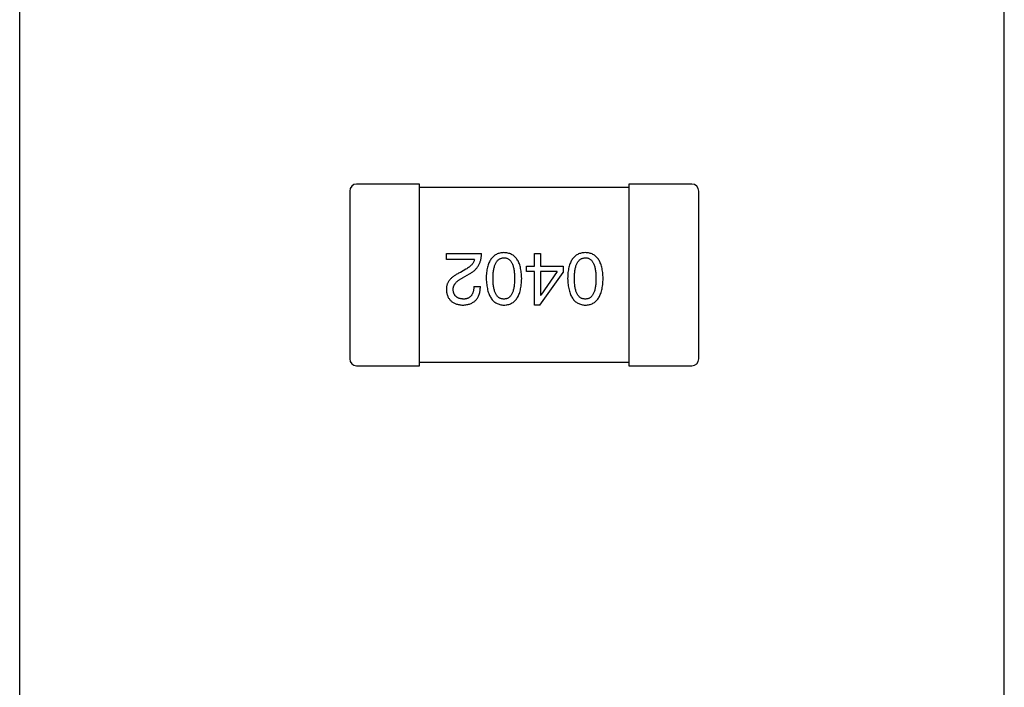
# Model space of a CAD drawing. Header units: millimetres. Extents: x 0 to 297, y 0 to 210.
# Tile 10 of 172: x 107.25 to 110.07, y 80.1 to 82.01. Entities that reach past the tile are written whole.
import ezdxf

# ---------------------------------------------------------------- set-up
doc = ezdxf.new("R2010")
doc.units = ezdxf.units.MM
doc.header["$LTSCALE"] = 16.335
for name, color, linetype in [('2_100_DXF_CONTINUOUS_LINE', 7, 'CONTINUOUS'), ('3_1_A_DXF_CONTINUOUS_LINE', 7, 'CONTINUOUS'), ('_1_10001_DXF_CONTINUOUS_LINE', 7, 'CONTINUOUS'), ('OPEN_CASCADEDXF_CONTINUOUS_LINE', 7, 'CONTINUOUS'), ('PRT0001_DXF_CONTINUOUS_LINE', 7, 'CONTINUOUS')]:
    doc.layers.add(name, color=color, linetype=linetype)

msp = doc.modelspace()

# ---------------------------------------------------------------- linework, layer by layer
at = {"layer": '2_100_DXF_CONTINUOUS_LINE', "color": 7, "linetype": 'Continuous'}
for p, q in [((109.1735, 81.5435), (108.9935, 81.5435)), ((108.9935, 81.5435), (108.9935, 81.0235)), ((109.1935, 81.0435), (109.1935, 81.5235)), ((108.9935, 81.0235), (109.1735, 81.0235))]:
    msp.add_line(p, q, dxfattribs=at)
for centre, start, end in [((109.1735, 81.5235), 0, 90), ((109.1735, 81.0435), 270, 0)]:
    msp.add_arc(centre, 0.02, start, end, dxfattribs=at)
at = {"layer": '3_1_A_DXF_CONTINUOUS_LINE', "color": 7, "linetype": 'Continuous'}
for p, q in [((108.3935, 81.5435), (108.2135, 81.5435)), ((108.3935, 81.0235), (108.3935, 81.5435)), ((108.1935, 81.5235), (108.1935, 81.0435)), ((108.2135, 81.0235), (108.3935, 81.0235))]:
    msp.add_line(p, q, dxfattribs=at)
for centre, start, end in [((108.2135, 81.5235), 90, 180), ((108.2135, 81.0435), 180, 270)]:
    msp.add_arc(centre, 0.02, start, end, dxfattribs=at)
at = {"layer": '_1_10001_DXF_CONTINUOUS_LINE', "color": 7, "linetype": 'Continuous'}
for p, q in [((108.9935, 81.5335), (108.3935, 81.5335)), ((108.4704, 81.3448), (108.5712, 81.3448)), ((108.4704, 81.3276), (108.4704, 81.3448)), ((108.7224, 81.3448), (108.7404, 81.3448)), ((108.7224, 81.3087), (108.7224, 81.3448)), ((108.7404, 81.3448), (108.7404, 81.3087)), ((108.5507, 81.3276), (108.4704, 81.3276)), ((108.7003, 81.3087), (108.7224, 81.3087)), ((108.7003, 81.2932), (108.7003, 81.3087)), ((108.7404, 81.3087), (108.8052, 81.3087)), ((108.8052, 81.3087), (108.8052, 81.2907)), ((108.5261, 81.2997), (108.5106, 81.2907)), ((108.5171, 81.2751), (108.5368, 81.2866)), ((108.7224, 81.2932), (108.7003, 81.2932)), ((108.7224, 81.1973), (108.7224, 81.2932)), ((108.738, 81.1973), (108.8052, 81.2907)), ((108.788, 81.2932), (108.7404, 81.2932)), ((108.7404, 81.2932), (108.7404, 81.2259)), ((108.788, 81.2932), (108.7413, 81.2259)), ((108.5491, 81.2505), (108.5679, 81.2505)), ((108.7404, 81.2259), (108.7413, 81.2259)), ((108.738, 81.1973), (108.7224, 81.1973)), ((108.3935, 81.0335), (108.9935, 81.0335))]:
    msp.add_line(p, q, dxfattribs=at)
for points, knots in [([(108.5368, 81.2866), (108.5382, 81.2874), (108.5409, 81.2889), (108.5447, 81.2914), (108.5483, 81.2941), (108.5515, 81.297), (108.5546, 81.3), (108.5574, 81.3032), (108.56, 81.3066), (108.5623, 81.3101), (108.5643, 81.3139), (108.5661, 81.3178), (108.5676, 81.3219), (108.5688, 81.3261), (108.5698, 81.3306), (108.5705, 81.3351), (108.571, 81.3399), (108.5712, 81.3431), (108.5712, 81.3448)], [0, 0, 0, 0, 0.065828, 0.130094, 0.192451, 0.254037, 0.313974, 0.373757, 0.433048, 0.492243, 0.551902, 0.611758, 0.672678, 0.734814, 0.798569, 0.863693, 0.930488, 1, 1, 1, 1]), ([(108.6353, 81.3473), (108.6334, 81.3472), (108.6295, 81.347), (108.6238, 81.3461), (108.6186, 81.3445), (108.6137, 81.3425), (108.6092, 81.3398), (108.605, 81.3366), (108.6013, 81.3328), (108.5979, 81.3284), (108.5949, 81.3235), (108.5923, 81.318), (108.5901, 81.3119), (108.5882, 81.3053), (108.5867, 81.2982), (108.5856, 81.2904), (108.5848, 81.2822), (108.5846, 81.2764), (108.5845, 81.2735)], [0, 0, 0, 0, 0.059134, 0.115603, 0.169236, 0.221572, 0.273254, 0.32474, 0.377319, 0.431815, 0.488555, 0.548609, 0.612242, 0.680182, 0.75251, 0.829782, 0.91231, 1, 1, 1, 1]), ([(108.6042, 81.2735), (108.6042, 81.2758), (108.6043, 81.2804), (108.6046, 81.287), (108.6052, 81.2932), (108.6061, 81.2989), (108.6071, 81.3042), (108.6085, 81.309), (108.61, 81.3134), (108.6119, 81.3173), (108.6139, 81.3208), (108.6163, 81.3238), (108.6188, 81.3264), (108.6217, 81.3286), (108.6247, 81.3303), (108.628, 81.3315), (108.6316, 81.3323), (108.6341, 81.3324), (108.6353, 81.3325)], [0, 0, 0, 0, 0.094834, 0.184067, 0.267029, 0.344713, 0.417334, 0.484367, 0.546941, 0.604717, 0.65953, 0.710539, 0.759381, 0.806382, 0.853027, 0.900623, 0.949121, 1, 1, 1, 1]), ([(108.6862, 81.2735), (108.6861, 81.2764), (108.6859, 81.2822), (108.6851, 81.2904), (108.684, 81.2982), (108.6825, 81.3053), (108.6806, 81.3119), (108.6784, 81.318), (108.6758, 81.3235), (108.6727, 81.3284), (108.6694, 81.3328), (108.6656, 81.3366), (108.6615, 81.3398), (108.657, 81.3425), (108.6521, 81.3445), (108.6468, 81.3461), (108.6412, 81.347), (108.6373, 81.3472), (108.6353, 81.3473)], [0, 0, 0, 0, 0.087693, 0.170223, 0.247496, 0.319826, 0.387768, 0.451403, 0.511459, 0.568358, 0.622671, 0.675251, 0.726739, 0.778422, 0.830759, 0.884394, 0.940865, 1, 1, 1, 1]), ([(108.6353, 81.3325), (108.6366, 81.3325), (108.639, 81.3324), (108.6424, 81.3317), (108.6457, 81.3305), (108.6487, 81.3289), (108.6514, 81.3268), (108.6539, 81.3242), (108.6562, 81.3212), (108.6582, 81.3177), (108.66, 81.3138), (108.6615, 81.3094), (108.6628, 81.3045), (108.6639, 81.2992), (108.6647, 81.2934), (108.6652, 81.2872), (108.6656, 81.2805), (108.6656, 81.2759), (108.6657, 81.2735)], [0, 0, 0, 0, 0.049766, 0.097012, 0.143225, 0.188786, 0.235079, 0.282962, 0.333687, 0.387747, 0.445963, 0.508657, 0.576545, 0.649868, 0.72822, 0.812712, 0.903543, 1, 1, 1, 1]), ([(108.8685, 81.3473), (108.8665, 81.3472), (108.8626, 81.347), (108.857, 81.3461), (108.8517, 81.3445), (108.8468, 81.3425), (108.8423, 81.3398), (108.8382, 81.3366), (108.8344, 81.3328), (108.831, 81.3284), (108.8281, 81.3235), (108.8255, 81.318), (108.8232, 81.3119), (108.8214, 81.3053), (108.8198, 81.2982), (108.8187, 81.2904), (108.818, 81.2822), (108.8178, 81.2764), (108.8177, 81.2735)], [0, 0, 0, 0, 0.059134, 0.115603, 0.169236, 0.221572, 0.273254, 0.32474, 0.377319, 0.431815, 0.488555, 0.548609, 0.612242, 0.680182, 0.75251, 0.829782, 0.91231, 1, 1, 1, 1]), ([(108.8373, 81.2735), (108.8374, 81.2758), (108.8374, 81.2804), (108.8378, 81.287), (108.8384, 81.2932), (108.8392, 81.2989), (108.8403, 81.3042), (108.8416, 81.309), (108.8432, 81.3134), (108.845, 81.3173), (108.8471, 81.3208), (108.8494, 81.3238), (108.852, 81.3264), (108.8548, 81.3286), (108.8579, 81.3303), (108.8612, 81.3315), (108.8648, 81.3323), (108.8672, 81.3324), (108.8685, 81.3325)], [0, 0, 0, 0, 0.094834, 0.184067, 0.267029, 0.344713, 0.417334, 0.484367, 0.546941, 0.604717, 0.65953, 0.710539, 0.759381, 0.806382, 0.853027, 0.900623, 0.949121, 1, 1, 1, 1]), ([(108.9193, 81.2735), (108.9192, 81.2764), (108.919, 81.2822), (108.9182, 81.2904), (108.9171, 81.2982), (108.9156, 81.3053), (108.9138, 81.3119), (108.9115, 81.318), (108.9089, 81.3235), (108.9059, 81.3284), (108.9026, 81.3328), (108.8988, 81.3366), (108.8947, 81.3398), (108.8901, 81.3425), (108.8852, 81.3445), (108.88, 81.3461), (108.8744, 81.347), (108.8705, 81.3472), (108.8685, 81.3473)], [0, 0, 0, 0, 0.087693, 0.170223, 0.247496, 0.319826, 0.387768, 0.451403, 0.511459, 0.568358, 0.622671, 0.675251, 0.726739, 0.778422, 0.830759, 0.884394, 0.940865, 1, 1, 1, 1]), ([(108.8685, 81.3325), (108.8697, 81.3325), (108.8721, 81.3324), (108.8756, 81.3317), (108.8788, 81.3305), (108.8818, 81.3289), (108.8846, 81.3268), (108.8871, 81.3242), (108.8893, 81.3212), (108.8913, 81.3177), (108.8931, 81.3138), (108.8947, 81.3094), (108.8959, 81.3045), (108.897, 81.2992), (108.8978, 81.2934), (108.8984, 81.2872), (108.8988, 81.2805), (108.8988, 81.2759), (108.8988, 81.2735)], [0, 0, 0, 0, 0.049766, 0.097012, 0.143225, 0.188786, 0.235079, 0.282962, 0.333687, 0.387747, 0.445963, 0.508657, 0.576545, 0.649868, 0.72822, 0.812712, 0.903543, 1, 1, 1, 1]), ([(108.5507, 81.3276), (108.5505, 81.3263), (108.5499, 81.3237), (108.5483, 81.3199), (108.5462, 81.3162), (108.5433, 81.3127), (108.5399, 81.3092), (108.5359, 81.3059), (108.5313, 81.3027), (108.5279, 81.3007), (108.5261, 81.2997)], [0, 0, 0, 0, 0.103034, 0.208166, 0.318255, 0.434664, 0.559728, 0.695394, 0.841708, 1, 1, 1, 1]), ([(108.5106, 81.2907), (108.5089, 81.2899), (108.5056, 81.2884), (108.5008, 81.2859), (108.4965, 81.2833), (108.4924, 81.2806), (108.4887, 81.2779), (108.4853, 81.275), (108.4823, 81.2721), (108.4796, 81.269), (108.4773, 81.2659), (108.4753, 81.2627), (108.4736, 81.2594), (108.4722, 81.256), (108.4713, 81.2525), (108.4706, 81.2489), (108.4703, 81.2452), (108.4704, 81.2428), (108.4704, 81.2415)], [0, 0, 0, 0, 0.082731, 0.161257, 0.236138, 0.307554, 0.375712, 0.440848, 0.502916, 0.562567, 0.619798, 0.675716, 0.73039, 0.78386, 0.837315, 0.890547, 0.944917, 1, 1, 1, 1]), ([(108.4901, 81.2407), (108.49, 81.2415), (108.4899, 81.2431), (108.4901, 81.2455), (108.4905, 81.2479), (108.4911, 81.2503), (108.492, 81.2525), (108.4931, 81.2548), (108.4944, 81.257), (108.496, 81.2592), (108.4978, 81.2614), (108.4999, 81.2634), (108.5022, 81.2655), (108.5047, 81.2675), (108.5075, 81.2695), (108.5105, 81.2714), (108.5137, 81.2733), (108.516, 81.2745), (108.5171, 81.2751)], [0, 0, 0, 0, 0.052237, 0.103888, 0.155485, 0.207395, 0.259864, 0.31356, 0.369176, 0.4266, 0.486836, 0.550048, 0.61567, 0.685271, 0.75824, 0.834614, 0.915635, 1, 1, 1, 1]), ([(108.5845, 81.2735), (108.5847, 81.2705), (108.5849, 81.2646), (108.5858, 81.2561), (108.587, 81.2482), (108.5885, 81.2409), (108.5904, 81.2341), (108.5927, 81.2279), (108.5953, 81.2222), (108.5983, 81.2172), (108.6017, 81.2126), (108.6054, 81.2087), (108.6095, 81.2053), (108.614, 81.2025), (108.6188, 81.2003), (108.624, 81.1987), (108.6295, 81.1976), (108.6334, 81.1974), (108.6353, 81.1973)], [0, 0, 0, 0, 0.088475, 0.171606, 0.249595, 0.322626, 0.391327, 0.455765, 0.516374, 0.573675, 0.628522, 0.681161, 0.732559, 0.783563, 0.83504, 0.887639, 0.942585, 1, 1, 1, 1]), ([(108.6353, 81.2145), (108.6341, 81.2145), (108.6316, 81.2146), (108.6281, 81.2153), (108.6247, 81.2164), (108.6216, 81.2181), (108.6188, 81.2202), (108.6162, 81.2228), (108.614, 81.2258), (108.6118, 81.2293), (108.61, 81.2332), (108.6085, 81.2376), (108.6071, 81.2425), (108.6061, 81.2478), (108.6052, 81.2536), (108.6046, 81.2598), (108.6043, 81.2665), (108.6042, 81.2711), (108.6042, 81.2735)], [0, 0, 0, 0, 0.050604, 0.098688, 0.145699, 0.191791, 0.238625, 0.286717, 0.337546, 0.391814, 0.449755, 0.512106, 0.579685, 0.652048, 0.730262, 0.814146, 0.904281, 1, 1, 1, 1]), ([(108.6657, 81.2735), (108.6656, 81.2711), (108.6656, 81.2665), (108.6652, 81.2598), (108.6647, 81.2536), (108.6639, 81.2478), (108.6627, 81.2425), (108.6615, 81.2376), (108.66, 81.2332), (108.6582, 81.2293), (108.6562, 81.2258), (108.6539, 81.2228), (108.6514, 81.2202), (108.6487, 81.2181), (108.6457, 81.2164), (108.6424, 81.2153), (108.639, 81.2146), (108.6366, 81.2145), (108.6353, 81.2145)], [0, 0, 0, 0, 0.096452, 0.187278, 0.271765, 0.350519, 0.423437, 0.491321, 0.554011, 0.612224, 0.666281, 0.717003, 0.764884, 0.811423, 0.856783, 0.902993, 0.950236, 1, 1, 1, 1]), ([(108.6353, 81.1973), (108.6373, 81.1973), (108.6412, 81.1975), (108.6468, 81.1985), (108.6521, 81.2001), (108.657, 81.2022), (108.6615, 81.205), (108.6656, 81.2083), (108.6694, 81.2122), (108.6728, 81.2168), (108.6758, 81.2218), (108.6784, 81.2275), (108.6806, 81.2338), (108.6825, 81.2406), (108.684, 81.248), (108.6851, 81.256), (108.6859, 81.2645), (108.6861, 81.2704), (108.6862, 81.2735)], [0, 0, 0, 0, 0.057911, 0.113262, 0.165956, 0.217443, 0.268511, 0.319665, 0.372, 0.426129, 0.483365, 0.543779, 0.607756, 0.676562, 0.749704, 0.827713, 0.911177, 1, 1, 1, 1]), ([(108.8177, 81.2735), (108.8178, 81.2705), (108.8181, 81.2646), (108.8189, 81.2561), (108.8201, 81.2482), (108.8217, 81.2409), (108.8236, 81.2341), (108.8258, 81.2279), (108.8285, 81.2222), (108.8315, 81.2172), (108.8348, 81.2126), (108.8386, 81.2087), (108.8427, 81.2053), (108.8471, 81.2025), (108.852, 81.2003), (108.8572, 81.1987), (108.8627, 81.1976), (108.8665, 81.1974), (108.8685, 81.1973)], [0, 0, 0, 0, 0.088475, 0.171606, 0.249595, 0.322626, 0.391327, 0.455765, 0.516374, 0.573675, 0.628522, 0.681161, 0.732559, 0.783563, 0.83504, 0.887639, 0.942585, 1, 1, 1, 1]), ([(108.8685, 81.2145), (108.8672, 81.2145), (108.8648, 81.2146), (108.8612, 81.2153), (108.8579, 81.2164), (108.8548, 81.2181), (108.852, 81.2202), (108.8494, 81.2228), (108.8471, 81.2258), (108.845, 81.2293), (108.8432, 81.2332), (108.8416, 81.2376), (108.8403, 81.2425), (108.8392, 81.2478), (108.8384, 81.2536), (108.8378, 81.2598), (108.8374, 81.2665), (108.8374, 81.2711), (108.8373, 81.2735)], [0, 0, 0, 0, 0.050604, 0.098688, 0.145699, 0.191791, 0.238625, 0.286717, 0.337546, 0.391814, 0.449755, 0.512106, 0.579685, 0.652048, 0.730262, 0.814146, 0.904281, 1, 1, 1, 1]), ([(108.8685, 81.1973), (108.8705, 81.1973), (108.8744, 81.1975), (108.88, 81.1985), (108.8852, 81.2001), (108.8901, 81.2022), (108.8947, 81.205), (108.8988, 81.2083), (108.9026, 81.2122), (108.9059, 81.2168), (108.9089, 81.2218), (108.9115, 81.2275), (108.9138, 81.2338), (108.9156, 81.2406), (108.9171, 81.248), (108.9182, 81.256), (108.919, 81.2645), (108.9192, 81.2704), (108.9193, 81.2735)], [0, 0, 0, 0, 0.057911, 0.113262, 0.165956, 0.217443, 0.268511, 0.319665, 0.372, 0.426129, 0.483365, 0.543779, 0.607756, 0.676562, 0.749704, 0.827713, 0.911177, 1, 1, 1, 1]), ([(108.8988, 81.2735), (108.8988, 81.2711), (108.8988, 81.2665), (108.8984, 81.2598), (108.8978, 81.2536), (108.897, 81.2478), (108.8959, 81.2425), (108.8947, 81.2376), (108.8931, 81.2332), (108.8913, 81.2293), (108.8893, 81.2258), (108.8871, 81.2228), (108.8846, 81.2202), (108.8818, 81.2181), (108.8788, 81.2164), (108.8756, 81.2153), (108.8721, 81.2146), (108.8697, 81.2145), (108.8685, 81.2145)], [0, 0, 0, 0, 0.096452, 0.187278, 0.271765, 0.350519, 0.423437, 0.491321, 0.554011, 0.612224, 0.666281, 0.717003, 0.764884, 0.811423, 0.856783, 0.902993, 0.950236, 1, 1, 1, 1]), ([(108.5171, 81.1973), (108.5191, 81.1974), (108.5231, 81.1976), (108.5288, 81.1984), (108.5341, 81.1995), (108.539, 81.2011), (108.5435, 81.2031), (108.5477, 81.2054), (108.5515, 81.2082), (108.5549, 81.2113), (108.5579, 81.2149), (108.5605, 81.2188), (108.5627, 81.2232), (108.5646, 81.2279), (108.566, 81.233), (108.5671, 81.2385), (108.5677, 81.2444), (108.5679, 81.2485), (108.5679, 81.2505)], [0, 0, 0, 0, 0.07282, 0.141057, 0.2062, 0.267672, 0.326735, 0.383519, 0.439188, 0.494454, 0.549628, 0.605958, 0.66397, 0.72402, 0.787502, 0.854127, 0.925065, 1, 1, 1, 1]), ([(108.5491, 81.2505), (108.549, 81.2491), (108.5489, 81.2463), (108.5485, 81.2422), (108.5479, 81.2383), (108.547, 81.2348), (108.5459, 81.2316), (108.5446, 81.2286), (108.5431, 81.2259), (108.5413, 81.2235), (108.5394, 81.2213), (108.5372, 81.2195), (108.5348, 81.2179), (108.5322, 81.2166), (108.5293, 81.2157), (108.5263, 81.215), (108.523, 81.2146), (108.5207, 81.2145), (108.5196, 81.2145)], [0, 0, 0, 0, 0.082594, 0.15978, 0.232961, 0.301462, 0.365595, 0.426678, 0.484662, 0.540809, 0.595146, 0.648401, 0.702272, 0.757102, 0.813447, 0.872233, 0.934055, 1, 1, 1, 1]), ([(108.4704, 81.2415), (108.4705, 81.2398), (108.4708, 81.2365), (108.4716, 81.2317), (108.4727, 81.2273), (108.4742, 81.2231), (108.4759, 81.2192), (108.478, 81.2157), (108.4805, 81.2124), (108.4833, 81.2095), (108.4864, 81.2069), (108.4898, 81.2045), (108.4936, 81.2025), (108.4976, 81.2008), (108.5021, 81.1995), (108.5068, 81.1984), (108.5118, 81.1976), (108.5153, 81.1974), (108.5171, 81.1973)], [0, 0, 0, 0, 0.070688, 0.137741, 0.201612, 0.262778, 0.321223, 0.378455, 0.434411, 0.490146, 0.546362, 0.603392, 0.662208, 0.723401, 0.787372, 0.85442, 0.925153, 1, 1, 1, 1]), ([(108.5196, 81.2145), (108.5185, 81.2145), (108.5163, 81.2147), (108.5131, 81.215), (108.5101, 81.2156), (108.5073, 81.2163), (108.5048, 81.2173), (108.5024, 81.2185), (108.5002, 81.2199), (108.4982, 81.2214), (108.4965, 81.2232), (108.4949, 81.2251), (108.4936, 81.2272), (108.4925, 81.2295), (108.4916, 81.2321), (108.4908, 81.2348), (108.4903, 81.2377), (108.4902, 81.2397), (108.4901, 81.2407)], [0, 0, 0, 0, 0.076112, 0.148436, 0.216883, 0.281466, 0.34298, 0.402356, 0.459881, 0.51546, 0.571111, 0.62658, 0.683162, 0.741007, 0.801404, 0.863825, 0.930544, 1, 1, 1, 1])]:
    msp.add_open_spline(points, degree=3, knots=knots, dxfattribs=at)
at = {"layer": 'OPEN_CASCADEDXF_CONTINUOUS_LINE', "color": 7, "linetype": 'Continuous'}
msp.add_line((110.0684, 79.9536), (110.0684, 95.6736), dxfattribs=at)
at = {"layer": 'PRT0001_DXF_CONTINUOUS_LINE', "color": 7, "linetype": 'Continuous'}
msp.add_line((107.2484, 73.2536), (107.2484, 94.5536), dxfattribs=at)

doc.saveas('drawing.dxf')
